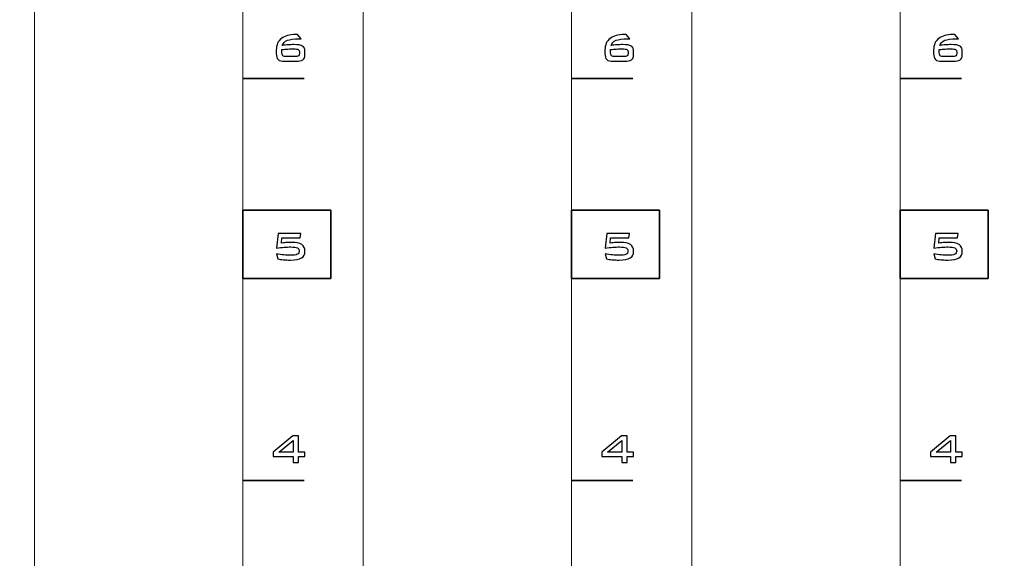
# Model space of a CAD drawing. Header units: millimetres. Extents: x 94562 to 148959, y -25377 to 3008.
# Tile 33 of 187: x 99164 to 99233, y -21980 to -21943. Entities that reach past the tile are written whole.
import ezdxf

# ---------------------------------------------------------------- set-up
doc = ezdxf.new("R2010")
doc.units = ezdxf.units.MM
doc.layers.add('tt_symbole', color=40, linetype='Continuous')

msp = doc.modelspace()

# ---------------------------------------------------------------- linework, layer by layer
at = {"layer": 'tt_symbole', "lineweight": 5}
for points, knots in [([(98937.302, -21884.08), (98937.302, -21884.08), (98939.302, -21882.08), (98939.302, -21882.08), (98939.302, -21882.08), (98939.302, -21882.08), (98955.802, -21882.08), (98955.802, -21882.08), (98955.802, -21882.08), (98955.802, -21882.08), (98955.802, -21881.705), (98955.802, -21881.705), (98955.802, -21881.705), (98955.802, -21880.261), (98956.984, -21879.08), (98958.427, -21879.08), (98958.427, -21879.08), (98958.427, -21879.08), (99398.177, -21879.08), (99398.177, -21879.08), (99398.177, -21879.08), (99399.621, -21879.08), (99400.802, -21880.261), (99400.802, -21881.705), (99400.802, -21881.705), (99400.802, -21881.705), (99400.802, -21882.08), (99400.802, -21882.08), (99400.802, -21882.08), (99400.802, -21882.08), (99417.302, -21882.08), (99417.302, -21882.08), (99417.302, -21882.08), (99417.302, -21882.08), (99419.302, -21884.08), (99419.302, -21884.08), (99419.302, -21884.08), (99419.302, -21884.08), (99419.302, -22049.08), (99419.302, -22049.08), (99419.302, -22049.08), (99419.302, -22049.08), (99417.302, -22051.08), (99417.302, -22051.08), (99417.302, -22051.08), (99417.302, -22051.08), (99400.802, -22051.08), (99400.802, -22051.08), (99400.802, -22051.08), (99400.802, -22051.08), (99400.802, -22051.455), (99400.802, -22051.455), (99400.802, -22051.455), (99400.802, -22052.899), (99399.621, -22054.08), (99398.177, -22054.08), (99398.177, -22054.08), (99398.177, -22054.08), (99397.802, -22054.08), (99397.802, -22054.08), (99397.802, -22054.08), (99397.802, -22054.08), (99397.802, -22055.08), (99397.802, -22055.08), (99397.802, -22055.08), (99397.802, -22055.08), (98958.802, -22055.08), (98958.802, -22055.08), (98958.802, -22055.08), (98958.802, -22055.08), (98958.802, -22054.08), (98958.802, -22054.08), (98958.802, -22054.08), (98958.802, -22054.08), (98958.427, -22054.08), (98958.427, -22054.08), (98958.427, -22054.08), (98956.984, -22054.08), (98955.802, -22052.899), (98955.802, -22051.455), (98955.802, -22051.455), (98955.802, -22051.455), (98955.802, -22051.08), (98955.802, -22051.08), (98955.802, -22051.08), (98955.802, -22051.08), (98939.302, -22051.08), (98939.302, -22051.08), (98939.302, -22051.08), (98939.302, -22051.08), (98937.302, -22049.08), (98937.302, -22049.08), (98937.302, -22049.08), (98937.302, -22049.08), (98937.302, -21884.08), (98937.302, -21884.08)], [0, 0, 0, 0, 0.041667, 0.041667, 0.041667, 0.041667, 0.083333, 0.083333, 0.083333, 0.083333, 0.125, 0.125, 0.125, 0.125, 0.166667, 0.166667, 0.166667, 0.166667, 0.208333, 0.208333, 0.208333, 0.208333, 0.25, 0.25, 0.25, 0.25, 0.291667, 0.291667, 0.291667, 0.291667, 0.333333, 0.333333, 0.333333, 0.333333, 0.375, 0.375, 0.375, 0.375, 0.416667, 0.416667, 0.416667, 0.416667, 0.458333, 0.458333, 0.458333, 0.458333, 0.5, 0.5, 0.5, 0.5, 0.541667, 0.541667, 0.541667, 0.541667, 0.583333, 0.583333, 0.583333, 0.583333, 0.625, 0.625, 0.625, 0.625, 0.666667, 0.666667, 0.666667, 0.666667, 0.708333, 0.708333, 0.708333, 0.708333, 0.75, 0.75, 0.75, 0.75, 0.791667, 0.791667, 0.791667, 0.791667, 0.833333, 0.833333, 0.833333, 0.833333, 0.875, 0.875, 0.875, 0.875, 0.916667, 0.916667, 0.916667, 0.916667, 0.958333, 0.958333, 0.958333, 0.958333, 1, 1, 1, 1]), ([(99165.182, -21906.48), (99165.182, -21906.48), (99179.682, -21906.48), (99179.682, -21906.48), (99179.682, -21906.48), (99179.682, -21906.48), (99179.682, -22025.48), (99179.682, -22025.48), (99179.682, -22025.48), (99179.682, -22025.48), (99165.182, -22025.48), (99165.182, -22025.48), (99165.182, -22025.48), (99165.182, -22025.48), (99165.182, -21906.48), (99165.182, -21906.48)], [0, 0, 0, 0, 0.25, 0.25, 0.25, 0.25, 0.5, 0.5, 0.5, 0.5, 0.75, 0.75, 0.75, 0.75, 1, 1, 1, 1]), ([(99188.042, -21906.48), (99188.042, -21906.48), (99202.542, -21906.48), (99202.542, -21906.48), (99202.542, -21906.48), (99202.542, -21906.48), (99202.542, -22025.48), (99202.542, -22025.48), (99202.542, -22025.48), (99202.542, -22025.48), (99188.042, -22025.48), (99188.042, -22025.48), (99188.042, -22025.48), (99188.042, -22025.48), (99188.042, -21906.48), (99188.042, -21906.48)], [0, 0, 0, 0, 0.25, 0.25, 0.25, 0.25, 0.5, 0.5, 0.5, 0.5, 0.75, 0.75, 0.75, 0.75, 1, 1, 1, 1]), ([(99210.902, -21906.48), (99210.902, -21906.48), (99225.402, -21906.48), (99225.402, -21906.48), (99225.402, -21906.48), (99225.402, -21906.48), (99225.402, -22025.48), (99225.402, -22025.48), (99225.402, -22025.48), (99225.402, -22025.48), (99210.902, -22025.48), (99210.902, -22025.48), (99210.902, -22025.48), (99210.902, -22025.48), (99210.902, -21906.48), (99210.902, -21906.48)], [0, 0, 0, 0, 0.25, 0.25, 0.25, 0.25, 0.5, 0.5, 0.5, 0.5, 0.75, 0.75, 0.75, 0.75, 1, 1, 1, 1])]:
    msp.add_open_spline(points, degree=3, knots=knots, dxfattribs=at)
at = {"layer": 'tt_symbole'}
for points, knots in [([(99182.424, -21944.388), (99182.563, -21944.368), (99182.7, -21944.352), (99182.834, -21944.341), (99182.834, -21944.341), (99182.967, -21944.33), (99183.099, -21944.325), (99183.229, -21944.325), (99183.229, -21944.325), (99183.523, -21944.325), (99183.724, -21944.359), (99183.834, -21944.427), (99183.834, -21944.427), (99183.943, -21944.496), (99183.997, -21944.618), (99183.997, -21944.795), (99183.997, -21944.795), (99183.997, -21944.795), (99183.997, -21945.042), (99183.997, -21945.042), (99183.997, -21945.042), (99183.997, -21945.193), (99183.947, -21945.305), (99183.846, -21945.377), (99183.846, -21945.377), (99183.744, -21945.45), (99183.587, -21945.486), (99183.374, -21945.486), (99183.374, -21945.486), (99183.374, -21945.486), (99182.604, -21945.486), (99182.604, -21945.486), (99182.604, -21945.486), (99182.374, -21945.486), (99182.216, -21945.446), (99182.132, -21945.366), (99182.132, -21945.366), (99182.046, -21945.285), (99182.004, -21945.138), (99182.004, -21944.925), (99182.004, -21944.925), (99182.004, -21944.925), (99182.004, -21944.685), (99182.004, -21944.685), (99182.004, -21944.685), (99182.004, -21944.346), (99182.122, -21944.084), (99182.356, -21943.899), (99182.356, -21943.899), (99182.591, -21943.713), (99182.922, -21943.62), (99183.35, -21943.62), (99183.35, -21943.62), (99183.366, -21943.62), (99183.383, -21943.62), (99183.402, -21943.621), (99183.402, -21943.621), (99183.421, -21943.622), (99183.447, -21943.624), (99183.479, -21943.627), (99183.479, -21943.627), (99183.479, -21943.627), (99183.73, -21943.92), (99183.73, -21943.92), (99183.73, -21943.92), (99183.73, -21943.92), (99183.613, -21943.92), (99183.613, -21943.92), (99183.613, -21943.92), (99183.226, -21943.92), (99182.947, -21943.956), (99182.774, -21944.026), (99182.774, -21944.026), (99182.602, -21944.097), (99182.486, -21944.218), (99182.424, -21944.388)], [0, 0, 0, 0, 0.052632, 0.052632, 0.052632, 0.052632, 0.105263, 0.105263, 0.105263, 0.105263, 0.157895, 0.157895, 0.157895, 0.157895, 0.210526, 0.210526, 0.210526, 0.210526, 0.263158, 0.263158, 0.263158, 0.263158, 0.315789, 0.315789, 0.315789, 0.315789, 0.368421, 0.368421, 0.368421, 0.368421, 0.421053, 0.421053, 0.421053, 0.421053, 0.473684, 0.473684, 0.473684, 0.473684, 0.526316, 0.526316, 0.526316, 0.526316, 0.578947, 0.578947, 0.578947, 0.578947, 0.631579, 0.631579, 0.631579, 0.631579, 0.684211, 0.684211, 0.684211, 0.684211, 0.736842, 0.736842, 0.736842, 0.736842, 0.789474, 0.789474, 0.789474, 0.789474, 0.842105, 0.842105, 0.842105, 0.842105, 0.894737, 0.894737, 0.894737, 0.894737, 0.947368, 0.947368, 0.947368, 0.947368, 1, 1, 1, 1]), ([(99205.284, -21944.388), (99205.423, -21944.368), (99205.56, -21944.352), (99205.694, -21944.341), (99205.694, -21944.341), (99205.827, -21944.33), (99205.959, -21944.325), (99206.089, -21944.325), (99206.089, -21944.325), (99206.383, -21944.325), (99206.584, -21944.359), (99206.694, -21944.427), (99206.694, -21944.427), (99206.803, -21944.496), (99206.857, -21944.618), (99206.857, -21944.795), (99206.857, -21944.795), (99206.857, -21944.795), (99206.857, -21945.042), (99206.857, -21945.042), (99206.857, -21945.042), (99206.857, -21945.193), (99206.807, -21945.305), (99206.706, -21945.377), (99206.706, -21945.377), (99206.604, -21945.45), (99206.447, -21945.486), (99206.234, -21945.486), (99206.234, -21945.486), (99206.234, -21945.486), (99205.464, -21945.486), (99205.464, -21945.486), (99205.464, -21945.486), (99205.234, -21945.486), (99205.076, -21945.446), (99204.992, -21945.366), (99204.992, -21945.366), (99204.906, -21945.285), (99204.864, -21945.138), (99204.864, -21944.925), (99204.864, -21944.925), (99204.864, -21944.925), (99204.864, -21944.685), (99204.864, -21944.685), (99204.864, -21944.685), (99204.864, -21944.346), (99204.982, -21944.084), (99205.216, -21943.899), (99205.216, -21943.899), (99205.451, -21943.713), (99205.782, -21943.62), (99206.21, -21943.62), (99206.21, -21943.62), (99206.226, -21943.62), (99206.243, -21943.62), (99206.262, -21943.621), (99206.262, -21943.621), (99206.281, -21943.622), (99206.307, -21943.624), (99206.339, -21943.627), (99206.339, -21943.627), (99206.339, -21943.627), (99206.59, -21943.92), (99206.59, -21943.92), (99206.59, -21943.92), (99206.59, -21943.92), (99206.473, -21943.92), (99206.473, -21943.92), (99206.473, -21943.92), (99206.086, -21943.92), (99205.807, -21943.956), (99205.634, -21944.026), (99205.634, -21944.026), (99205.462, -21944.097), (99205.346, -21944.218), (99205.284, -21944.388)], [0, 0, 0, 0, 0.052632, 0.052632, 0.052632, 0.052632, 0.105263, 0.105263, 0.105263, 0.105263, 0.157895, 0.157895, 0.157895, 0.157895, 0.210526, 0.210526, 0.210526, 0.210526, 0.263158, 0.263158, 0.263158, 0.263158, 0.315789, 0.315789, 0.315789, 0.315789, 0.368421, 0.368421, 0.368421, 0.368421, 0.421053, 0.421053, 0.421053, 0.421053, 0.473684, 0.473684, 0.473684, 0.473684, 0.526316, 0.526316, 0.526316, 0.526316, 0.578947, 0.578947, 0.578947, 0.578947, 0.631579, 0.631579, 0.631579, 0.631579, 0.684211, 0.684211, 0.684211, 0.684211, 0.736842, 0.736842, 0.736842, 0.736842, 0.789474, 0.789474, 0.789474, 0.789474, 0.842105, 0.842105, 0.842105, 0.842105, 0.894737, 0.894737, 0.894737, 0.894737, 0.947368, 0.947368, 0.947368, 0.947368, 1, 1, 1, 1]), ([(99228.144, -21944.388), (99228.283, -21944.368), (99228.42, -21944.352), (99228.554, -21944.341), (99228.554, -21944.341), (99228.687, -21944.33), (99228.819, -21944.325), (99228.949, -21944.325), (99228.949, -21944.325), (99229.243, -21944.325), (99229.444, -21944.359), (99229.554, -21944.427), (99229.554, -21944.427), (99229.663, -21944.496), (99229.717, -21944.618), (99229.717, -21944.795), (99229.717, -21944.795), (99229.717, -21944.795), (99229.717, -21945.042), (99229.717, -21945.042), (99229.717, -21945.042), (99229.717, -21945.193), (99229.667, -21945.305), (99229.566, -21945.377), (99229.566, -21945.377), (99229.464, -21945.45), (99229.307, -21945.486), (99229.094, -21945.486), (99229.094, -21945.486), (99229.094, -21945.486), (99228.324, -21945.486), (99228.324, -21945.486), (99228.324, -21945.486), (99228.094, -21945.486), (99227.936, -21945.446), (99227.852, -21945.366), (99227.852, -21945.366), (99227.766, -21945.285), (99227.724, -21945.138), (99227.724, -21944.925), (99227.724, -21944.925), (99227.724, -21944.925), (99227.724, -21944.685), (99227.724, -21944.685), (99227.724, -21944.685), (99227.724, -21944.346), (99227.842, -21944.084), (99228.076, -21943.899), (99228.076, -21943.899), (99228.311, -21943.713), (99228.642, -21943.62), (99229.07, -21943.62), (99229.07, -21943.62), (99229.086, -21943.62), (99229.103, -21943.62), (99229.122, -21943.621), (99229.122, -21943.621), (99229.141, -21943.622), (99229.167, -21943.624), (99229.199, -21943.627), (99229.199, -21943.627), (99229.199, -21943.627), (99229.45, -21943.92), (99229.45, -21943.92), (99229.45, -21943.92), (99229.45, -21943.92), (99229.333, -21943.92), (99229.333, -21943.92), (99229.333, -21943.92), (99228.946, -21943.92), (99228.667, -21943.956), (99228.494, -21944.026), (99228.494, -21944.026), (99228.322, -21944.097), (99228.206, -21944.218), (99228.144, -21944.388)], [0, 0, 0, 0, 0.052632, 0.052632, 0.052632, 0.052632, 0.105263, 0.105263, 0.105263, 0.105263, 0.157895, 0.157895, 0.157895, 0.157895, 0.210526, 0.210526, 0.210526, 0.210526, 0.263158, 0.263158, 0.263158, 0.263158, 0.315789, 0.315789, 0.315789, 0.315789, 0.368421, 0.368421, 0.368421, 0.368421, 0.421053, 0.421053, 0.421053, 0.421053, 0.473684, 0.473684, 0.473684, 0.473684, 0.526316, 0.526316, 0.526316, 0.526316, 0.578947, 0.578947, 0.578947, 0.578947, 0.631579, 0.631579, 0.631579, 0.631579, 0.684211, 0.684211, 0.684211, 0.684211, 0.736842, 0.736842, 0.736842, 0.736842, 0.789474, 0.789474, 0.789474, 0.789474, 0.842105, 0.842105, 0.842105, 0.842105, 0.894737, 0.894737, 0.894737, 0.894737, 0.947368, 0.947368, 0.947368, 0.947368, 1, 1, 1, 1]), ([(99182.4, -21944.664), (99182.398, -21944.679), (99182.396, -21944.694), (99182.395, -21944.709), (99182.395, -21944.709), (99182.394, -21944.724), (99182.393, -21944.744), (99182.393, -21944.769), (99182.393, -21944.769), (99182.393, -21944.945), (99182.417, -21945.054), (99182.463, -21945.096), (99182.463, -21945.096), (99182.51, -21945.137), (99182.612, -21945.159), (99182.771, -21945.159), (99182.771, -21945.159), (99182.771, -21945.159), (99183.279, -21945.159), (99183.279, -21945.159), (99183.279, -21945.159), (99183.404, -21945.159), (99183.49, -21945.143), (99183.538, -21945.112), (99183.538, -21945.112), (99183.586, -21945.081), (99183.61, -21945.024), (99183.61, -21944.94), (99183.61, -21944.94), (99183.61, -21944.94), (99183.61, -21944.84), (99183.61, -21944.84), (99183.61, -21944.84), (99183.61, -21944.755), (99183.583, -21944.697), (99183.53, -21944.667), (99183.53, -21944.667), (99183.476, -21944.636), (99183.369, -21944.621), (99183.208, -21944.621), (99183.208, -21944.621), (99183.079, -21944.621), (99182.946, -21944.625), (99182.811, -21944.632), (99182.811, -21944.632), (99182.676, -21944.64), (99182.539, -21944.651), (99182.4, -21944.664)], [0, 0, 0, 0, 0.083333, 0.083333, 0.083333, 0.083333, 0.166667, 0.166667, 0.166667, 0.166667, 0.25, 0.25, 0.25, 0.25, 0.333333, 0.333333, 0.333333, 0.333333, 0.416667, 0.416667, 0.416667, 0.416667, 0.5, 0.5, 0.5, 0.5, 0.583333, 0.583333, 0.583333, 0.583333, 0.666667, 0.666667, 0.666667, 0.666667, 0.75, 0.75, 0.75, 0.75, 0.833333, 0.833333, 0.833333, 0.833333, 0.916667, 0.916667, 0.916667, 0.916667, 1, 1, 1, 1]), ([(99205.26, -21944.664), (99205.258, -21944.679), (99205.256, -21944.694), (99205.255, -21944.709), (99205.255, -21944.709), (99205.254, -21944.724), (99205.253, -21944.744), (99205.253, -21944.769), (99205.253, -21944.769), (99205.253, -21944.945), (99205.277, -21945.054), (99205.323, -21945.096), (99205.323, -21945.096), (99205.37, -21945.137), (99205.472, -21945.159), (99205.631, -21945.159), (99205.631, -21945.159), (99205.631, -21945.159), (99206.139, -21945.159), (99206.139, -21945.159), (99206.139, -21945.159), (99206.264, -21945.159), (99206.35, -21945.143), (99206.398, -21945.112), (99206.398, -21945.112), (99206.446, -21945.081), (99206.47, -21945.024), (99206.47, -21944.94), (99206.47, -21944.94), (99206.47, -21944.94), (99206.47, -21944.84), (99206.47, -21944.84), (99206.47, -21944.84), (99206.47, -21944.755), (99206.443, -21944.697), (99206.39, -21944.667), (99206.39, -21944.667), (99206.336, -21944.636), (99206.229, -21944.621), (99206.068, -21944.621), (99206.068, -21944.621), (99205.939, -21944.621), (99205.806, -21944.625), (99205.671, -21944.632), (99205.671, -21944.632), (99205.536, -21944.64), (99205.399, -21944.651), (99205.26, -21944.664)], [0, 0, 0, 0, 0.083333, 0.083333, 0.083333, 0.083333, 0.166667, 0.166667, 0.166667, 0.166667, 0.25, 0.25, 0.25, 0.25, 0.333333, 0.333333, 0.333333, 0.333333, 0.416667, 0.416667, 0.416667, 0.416667, 0.5, 0.5, 0.5, 0.5, 0.583333, 0.583333, 0.583333, 0.583333, 0.666667, 0.666667, 0.666667, 0.666667, 0.75, 0.75, 0.75, 0.75, 0.833333, 0.833333, 0.833333, 0.833333, 0.916667, 0.916667, 0.916667, 0.916667, 1, 1, 1, 1]), ([(99228.12, -21944.664), (99228.118, -21944.679), (99228.116, -21944.694), (99228.115, -21944.709), (99228.115, -21944.709), (99228.114, -21944.724), (99228.113, -21944.744), (99228.113, -21944.769), (99228.113, -21944.769), (99228.113, -21944.945), (99228.137, -21945.054), (99228.183, -21945.096), (99228.183, -21945.096), (99228.23, -21945.137), (99228.332, -21945.159), (99228.491, -21945.159), (99228.491, -21945.159), (99228.491, -21945.159), (99228.999, -21945.159), (99228.999, -21945.159), (99228.999, -21945.159), (99229.124, -21945.159), (99229.21, -21945.143), (99229.258, -21945.112), (99229.258, -21945.112), (99229.306, -21945.081), (99229.33, -21945.024), (99229.33, -21944.94), (99229.33, -21944.94), (99229.33, -21944.94), (99229.33, -21944.84), (99229.33, -21944.84), (99229.33, -21944.84), (99229.33, -21944.755), (99229.303, -21944.697), (99229.25, -21944.667), (99229.25, -21944.667), (99229.196, -21944.636), (99229.089, -21944.621), (99228.928, -21944.621), (99228.928, -21944.621), (99228.799, -21944.621), (99228.666, -21944.625), (99228.531, -21944.632), (99228.531, -21944.632), (99228.396, -21944.64), (99228.259, -21944.651), (99228.12, -21944.664)], [0, 0, 0, 0, 0.083333, 0.083333, 0.083333, 0.083333, 0.166667, 0.166667, 0.166667, 0.166667, 0.25, 0.25, 0.25, 0.25, 0.333333, 0.333333, 0.333333, 0.333333, 0.416667, 0.416667, 0.416667, 0.416667, 0.5, 0.5, 0.5, 0.5, 0.583333, 0.583333, 0.583333, 0.583333, 0.666667, 0.666667, 0.666667, 0.666667, 0.75, 0.75, 0.75, 0.75, 0.833333, 0.833333, 0.833333, 0.833333, 0.916667, 0.916667, 0.916667, 0.916667, 1, 1, 1, 1]), ([(99182.025, -21958.485), (99182.025, -21958.485), (99182.128, -21957.476), (99182.128, -21957.476), (99182.128, -21957.476), (99182.128, -21957.476), (99183.701, -21957.476), (99183.701, -21957.476), (99183.701, -21957.476), (99183.701, -21957.476), (99183.67, -21957.786), (99183.67, -21957.786), (99183.67, -21957.786), (99183.67, -21957.786), (99182.399, -21957.786), (99182.399, -21957.786), (99182.399, -21957.786), (99182.399, -21957.786), (99182.357, -21958.139), (99182.357, -21958.139), (99182.357, -21958.139), (99182.513, -21958.123), (99182.651, -21958.111), (99182.77, -21958.105), (99182.77, -21958.105), (99182.888, -21958.098), (99182.997, -21958.094), (99183.095, -21958.094), (99183.095, -21958.094), (99183.395, -21958.094), (99183.621, -21958.145), (99183.771, -21958.248), (99183.771, -21958.248), (99183.922, -21958.351), (99183.997, -21958.505), (99183.997, -21958.711), (99183.997, -21958.711), (99183.997, -21958.924), (99183.918, -21959.08), (99183.76, -21959.176), (99183.76, -21959.176), (99183.603, -21959.273), (99183.347, -21959.321), (99182.995, -21959.321), (99182.995, -21959.321), (99182.81, -21959.321), (99182.643, -21959.314), (99182.494, -21959.302), (99182.494, -21959.302), (99182.346, -21959.289), (99182.219, -21959.271), (99182.116, -21959.247), (99182.116, -21959.247), (99182.116, -21959.247), (99182.025, -21958.895), (99182.025, -21958.895), (99182.025, -21958.895), (99182.203, -21958.927), (99182.37, -21958.951), (99182.528, -21958.966), (99182.528, -21958.966), (99182.687, -21958.982), (99182.838, -21958.99), (99182.984, -21958.99), (99182.984, -21958.99), (99183.213, -21958.99), (99183.373, -21958.967), (99183.467, -21958.922), (99183.467, -21958.922), (99183.56, -21958.876), (99183.606, -21958.8), (99183.606, -21958.693), (99183.606, -21958.693), (99183.606, -21958.592), (99183.561, -21958.52), (99183.47, -21958.476), (99183.47, -21958.476), (99183.379, -21958.433), (99183.226, -21958.411), (99183.01, -21958.411), (99183.01, -21958.411), (99182.872, -21958.411), (99182.721, -21958.418), (99182.556, -21958.43), (99182.556, -21958.43), (99182.39, -21958.443), (99182.213, -21958.461), (99182.025, -21958.485)], [0, 0, 0, 0, 0.045455, 0.045455, 0.045455, 0.045455, 0.090909, 0.090909, 0.090909, 0.090909, 0.136364, 0.136364, 0.136364, 0.136364, 0.181818, 0.181818, 0.181818, 0.181818, 0.227273, 0.227273, 0.227273, 0.227273, 0.272727, 0.272727, 0.272727, 0.272727, 0.318182, 0.318182, 0.318182, 0.318182, 0.363636, 0.363636, 0.363636, 0.363636, 0.409091, 0.409091, 0.409091, 0.409091, 0.454545, 0.454545, 0.454545, 0.454545, 0.5, 0.5, 0.5, 0.5, 0.545455, 0.545455, 0.545455, 0.545455, 0.590909, 0.590909, 0.590909, 0.590909, 0.636364, 0.636364, 0.636364, 0.636364, 0.681818, 0.681818, 0.681818, 0.681818, 0.727273, 0.727273, 0.727273, 0.727273, 0.772727, 0.772727, 0.772727, 0.772727, 0.818182, 0.818182, 0.818182, 0.818182, 0.863636, 0.863636, 0.863636, 0.863636, 0.909091, 0.909091, 0.909091, 0.909091, 0.954545, 0.954545, 0.954545, 0.954545, 1, 1, 1, 1]), ([(99204.885, -21958.485), (99204.885, -21958.485), (99204.988, -21957.476), (99204.988, -21957.476), (99204.988, -21957.476), (99204.988, -21957.476), (99206.561, -21957.476), (99206.561, -21957.476), (99206.561, -21957.476), (99206.561, -21957.476), (99206.53, -21957.786), (99206.53, -21957.786), (99206.53, -21957.786), (99206.53, -21957.786), (99205.259, -21957.786), (99205.259, -21957.786), (99205.259, -21957.786), (99205.259, -21957.786), (99205.217, -21958.139), (99205.217, -21958.139), (99205.217, -21958.139), (99205.373, -21958.123), (99205.511, -21958.111), (99205.63, -21958.105), (99205.63, -21958.105), (99205.748, -21958.098), (99205.857, -21958.094), (99205.955, -21958.094), (99205.955, -21958.094), (99206.255, -21958.094), (99206.481, -21958.145), (99206.631, -21958.248), (99206.631, -21958.248), (99206.782, -21958.351), (99206.857, -21958.505), (99206.857, -21958.711), (99206.857, -21958.711), (99206.857, -21958.924), (99206.778, -21959.08), (99206.62, -21959.176), (99206.62, -21959.176), (99206.463, -21959.273), (99206.207, -21959.321), (99205.855, -21959.321), (99205.855, -21959.321), (99205.67, -21959.321), (99205.503, -21959.314), (99205.354, -21959.302), (99205.354, -21959.302), (99205.206, -21959.289), (99205.079, -21959.271), (99204.976, -21959.247), (99204.976, -21959.247), (99204.976, -21959.247), (99204.885, -21958.895), (99204.885, -21958.895), (99204.885, -21958.895), (99205.063, -21958.927), (99205.23, -21958.951), (99205.388, -21958.966), (99205.388, -21958.966), (99205.547, -21958.982), (99205.698, -21958.99), (99205.844, -21958.99), (99205.844, -21958.99), (99206.073, -21958.99), (99206.233, -21958.967), (99206.327, -21958.922), (99206.327, -21958.922), (99206.42, -21958.876), (99206.466, -21958.8), (99206.466, -21958.693), (99206.466, -21958.693), (99206.466, -21958.592), (99206.421, -21958.52), (99206.33, -21958.476), (99206.33, -21958.476), (99206.239, -21958.433), (99206.086, -21958.411), (99205.87, -21958.411), (99205.87, -21958.411), (99205.732, -21958.411), (99205.581, -21958.418), (99205.416, -21958.43), (99205.416, -21958.43), (99205.25, -21958.443), (99205.073, -21958.461), (99204.885, -21958.485)], [0, 0, 0, 0, 0.045455, 0.045455, 0.045455, 0.045455, 0.090909, 0.090909, 0.090909, 0.090909, 0.136364, 0.136364, 0.136364, 0.136364, 0.181818, 0.181818, 0.181818, 0.181818, 0.227273, 0.227273, 0.227273, 0.227273, 0.272727, 0.272727, 0.272727, 0.272727, 0.318182, 0.318182, 0.318182, 0.318182, 0.363636, 0.363636, 0.363636, 0.363636, 0.409091, 0.409091, 0.409091, 0.409091, 0.454545, 0.454545, 0.454545, 0.454545, 0.5, 0.5, 0.5, 0.5, 0.545455, 0.545455, 0.545455, 0.545455, 0.590909, 0.590909, 0.590909, 0.590909, 0.636364, 0.636364, 0.636364, 0.636364, 0.681818, 0.681818, 0.681818, 0.681818, 0.727273, 0.727273, 0.727273, 0.727273, 0.772727, 0.772727, 0.772727, 0.772727, 0.818182, 0.818182, 0.818182, 0.818182, 0.863636, 0.863636, 0.863636, 0.863636, 0.909091, 0.909091, 0.909091, 0.909091, 0.954545, 0.954545, 0.954545, 0.954545, 1, 1, 1, 1]), ([(99227.745, -21958.485), (99227.745, -21958.485), (99227.848, -21957.476), (99227.848, -21957.476), (99227.848, -21957.476), (99227.848, -21957.476), (99229.421, -21957.476), (99229.421, -21957.476), (99229.421, -21957.476), (99229.421, -21957.476), (99229.39, -21957.786), (99229.39, -21957.786), (99229.39, -21957.786), (99229.39, -21957.786), (99228.119, -21957.786), (99228.119, -21957.786), (99228.119, -21957.786), (99228.119, -21957.786), (99228.077, -21958.139), (99228.077, -21958.139), (99228.077, -21958.139), (99228.233, -21958.123), (99228.371, -21958.111), (99228.49, -21958.105), (99228.49, -21958.105), (99228.608, -21958.098), (99228.717, -21958.094), (99228.815, -21958.094), (99228.815, -21958.094), (99229.115, -21958.094), (99229.341, -21958.145), (99229.491, -21958.248), (99229.491, -21958.248), (99229.642, -21958.351), (99229.717, -21958.505), (99229.717, -21958.711), (99229.717, -21958.711), (99229.717, -21958.924), (99229.638, -21959.08), (99229.48, -21959.176), (99229.48, -21959.176), (99229.323, -21959.273), (99229.067, -21959.321), (99228.715, -21959.321), (99228.715, -21959.321), (99228.53, -21959.321), (99228.363, -21959.314), (99228.214, -21959.302), (99228.214, -21959.302), (99228.066, -21959.289), (99227.939, -21959.271), (99227.836, -21959.247), (99227.836, -21959.247), (99227.836, -21959.247), (99227.745, -21958.895), (99227.745, -21958.895), (99227.745, -21958.895), (99227.923, -21958.927), (99228.09, -21958.951), (99228.248, -21958.966), (99228.248, -21958.966), (99228.407, -21958.982), (99228.558, -21958.99), (99228.704, -21958.99), (99228.704, -21958.99), (99228.933, -21958.99), (99229.093, -21958.967), (99229.187, -21958.922), (99229.187, -21958.922), (99229.28, -21958.876), (99229.326, -21958.8), (99229.326, -21958.693), (99229.326, -21958.693), (99229.326, -21958.592), (99229.281, -21958.52), (99229.19, -21958.476), (99229.19, -21958.476), (99229.099, -21958.433), (99228.946, -21958.411), (99228.73, -21958.411), (99228.73, -21958.411), (99228.592, -21958.411), (99228.441, -21958.418), (99228.276, -21958.43), (99228.276, -21958.43), (99228.11, -21958.443), (99227.933, -21958.461), (99227.745, -21958.485)], [0, 0, 0, 0, 0.045455, 0.045455, 0.045455, 0.045455, 0.090909, 0.090909, 0.090909, 0.090909, 0.136364, 0.136364, 0.136364, 0.136364, 0.181818, 0.181818, 0.181818, 0.181818, 0.227273, 0.227273, 0.227273, 0.227273, 0.272727, 0.272727, 0.272727, 0.272727, 0.318182, 0.318182, 0.318182, 0.318182, 0.363636, 0.363636, 0.363636, 0.363636, 0.409091, 0.409091, 0.409091, 0.409091, 0.454545, 0.454545, 0.454545, 0.454545, 0.5, 0.5, 0.5, 0.5, 0.545455, 0.545455, 0.545455, 0.545455, 0.590909, 0.590909, 0.590909, 0.590909, 0.636364, 0.636364, 0.636364, 0.636364, 0.681818, 0.681818, 0.681818, 0.681818, 0.727273, 0.727273, 0.727273, 0.727273, 0.772727, 0.772727, 0.772727, 0.772727, 0.818182, 0.818182, 0.818182, 0.818182, 0.863636, 0.863636, 0.863636, 0.863636, 0.909091, 0.909091, 0.909091, 0.909091, 0.954545, 0.954545, 0.954545, 0.954545, 1, 1, 1, 1]), ([(99183.172, -21973.424), (99183.172, -21973.424), (99183.172, -21973.002), (99183.172, -21973.002), (99183.172, -21973.002), (99183.172, -21973.002), (99181.792, -21973.002), (99181.792, -21973.002), (99181.792, -21973.002), (99181.792, -21973.002), (99181.792, -21972.697), (99181.792, -21972.697), (99181.792, -21972.697), (99181.792, -21972.697), (99183.156, -21971.562), (99183.156, -21971.562), (99183.156, -21971.562), (99183.156, -21971.562), (99183.556, -21971.562), (99183.556, -21971.562), (99183.556, -21971.562), (99183.556, -21971.562), (99183.556, -21972.697), (99183.556, -21972.697), (99183.556, -21972.697), (99183.556, -21972.697), (99183.997, -21972.697), (99183.997, -21972.697), (99183.997, -21972.697), (99183.997, -21972.697), (99183.997, -21973.002), (99183.997, -21973.002), (99183.997, -21973.002), (99183.997, -21973.002), (99183.556, -21973.002), (99183.556, -21973.002), (99183.556, -21973.002), (99183.556, -21973.002), (99183.556, -21973.424), (99183.556, -21973.424), (99183.556, -21973.424), (99183.556, -21973.424), (99183.172, -21973.424), (99183.172, -21973.424)], [0, 0, 0, 0, 0.090909, 0.090909, 0.090909, 0.090909, 0.181818, 0.181818, 0.181818, 0.181818, 0.272727, 0.272727, 0.272727, 0.272727, 0.363636, 0.363636, 0.363636, 0.363636, 0.454545, 0.454545, 0.454545, 0.454545, 0.545455, 0.545455, 0.545455, 0.545455, 0.636364, 0.636364, 0.636364, 0.636364, 0.727273, 0.727273, 0.727273, 0.727273, 0.818182, 0.818182, 0.818182, 0.818182, 0.909091, 0.909091, 0.909091, 0.909091, 1, 1, 1, 1]), ([(99206.032, -21973.424), (99206.032, -21973.424), (99206.032, -21973.002), (99206.032, -21973.002), (99206.032, -21973.002), (99206.032, -21973.002), (99204.652, -21973.002), (99204.652, -21973.002), (99204.652, -21973.002), (99204.652, -21973.002), (99204.652, -21972.697), (99204.652, -21972.697), (99204.652, -21972.697), (99204.652, -21972.697), (99206.016, -21971.562), (99206.016, -21971.562), (99206.016, -21971.562), (99206.016, -21971.562), (99206.416, -21971.562), (99206.416, -21971.562), (99206.416, -21971.562), (99206.416, -21971.562), (99206.416, -21972.697), (99206.416, -21972.697), (99206.416, -21972.697), (99206.416, -21972.697), (99206.857, -21972.697), (99206.857, -21972.697), (99206.857, -21972.697), (99206.857, -21972.697), (99206.857, -21973.002), (99206.857, -21973.002), (99206.857, -21973.002), (99206.857, -21973.002), (99206.416, -21973.002), (99206.416, -21973.002), (99206.416, -21973.002), (99206.416, -21973.002), (99206.416, -21973.424), (99206.416, -21973.424), (99206.416, -21973.424), (99206.416, -21973.424), (99206.032, -21973.424), (99206.032, -21973.424)], [0, 0, 0, 0, 0.090909, 0.090909, 0.090909, 0.090909, 0.181818, 0.181818, 0.181818, 0.181818, 0.272727, 0.272727, 0.272727, 0.272727, 0.363636, 0.363636, 0.363636, 0.363636, 0.454545, 0.454545, 0.454545, 0.454545, 0.545455, 0.545455, 0.545455, 0.545455, 0.636364, 0.636364, 0.636364, 0.636364, 0.727273, 0.727273, 0.727273, 0.727273, 0.818182, 0.818182, 0.818182, 0.818182, 0.909091, 0.909091, 0.909091, 0.909091, 1, 1, 1, 1]), ([(99228.892, -21973.424), (99228.892, -21973.424), (99228.892, -21973.002), (99228.892, -21973.002), (99228.892, -21973.002), (99228.892, -21973.002), (99227.512, -21973.002), (99227.512, -21973.002), (99227.512, -21973.002), (99227.512, -21973.002), (99227.512, -21972.697), (99227.512, -21972.697), (99227.512, -21972.697), (99227.512, -21972.697), (99228.876, -21971.562), (99228.876, -21971.562), (99228.876, -21971.562), (99228.876, -21971.562), (99229.276, -21971.562), (99229.276, -21971.562), (99229.276, -21971.562), (99229.276, -21971.562), (99229.276, -21972.697), (99229.276, -21972.697), (99229.276, -21972.697), (99229.276, -21972.697), (99229.717, -21972.697), (99229.717, -21972.697), (99229.717, -21972.697), (99229.717, -21972.697), (99229.717, -21973.002), (99229.717, -21973.002), (99229.717, -21973.002), (99229.717, -21973.002), (99229.276, -21973.002), (99229.276, -21973.002), (99229.276, -21973.002), (99229.276, -21973.002), (99229.276, -21973.424), (99229.276, -21973.424), (99229.276, -21973.424), (99229.276, -21973.424), (99228.892, -21973.424), (99228.892, -21973.424)], [0, 0, 0, 0, 0.090909, 0.090909, 0.090909, 0.090909, 0.181818, 0.181818, 0.181818, 0.181818, 0.272727, 0.272727, 0.272727, 0.272727, 0.363636, 0.363636, 0.363636, 0.363636, 0.454545, 0.454545, 0.454545, 0.454545, 0.545455, 0.545455, 0.545455, 0.545455, 0.636364, 0.636364, 0.636364, 0.636364, 0.727273, 0.727273, 0.727273, 0.727273, 0.818182, 0.818182, 0.818182, 0.818182, 0.909091, 0.909091, 0.909091, 0.909091, 1, 1, 1, 1]), ([(99183.172, -21972.697), (99183.172, -21972.697), (99183.172, -21971.882), (99183.172, -21971.882), (99183.172, -21971.882), (99183.172, -21971.882), (99182.176, -21972.697), (99182.176, -21972.697), (99182.176, -21972.697), (99182.176, -21972.697), (99183.172, -21972.697), (99183.172, -21972.697)], [0, 0, 0, 0, 0.333333, 0.333333, 0.333333, 0.333333, 0.666667, 0.666667, 0.666667, 0.666667, 1, 1, 1, 1]), ([(99206.032, -21972.697), (99206.032, -21972.697), (99206.032, -21971.882), (99206.032, -21971.882), (99206.032, -21971.882), (99206.032, -21971.882), (99205.036, -21972.697), (99205.036, -21972.697), (99205.036, -21972.697), (99205.036, -21972.697), (99206.032, -21972.697), (99206.032, -21972.697)], [0, 0, 0, 0, 0.333333, 0.333333, 0.333333, 0.333333, 0.666667, 0.666667, 0.666667, 0.666667, 1, 1, 1, 1]), ([(99228.892, -21972.697), (99228.892, -21972.697), (99228.892, -21971.882), (99228.892, -21971.882), (99228.892, -21971.882), (99228.892, -21971.882), (99227.896, -21972.697), (99227.896, -21972.697), (99227.896, -21972.697), (99227.896, -21972.697), (99228.892, -21972.697), (99228.892, -21972.697)], [0, 0, 0, 0, 0.333333, 0.333333, 0.333333, 0.333333, 0.666667, 0.666667, 0.666667, 0.666667, 1, 1, 1, 1])]:
    msp.add_open_spline(points, degree=3, knots=knots, dxfattribs=at)
at = {"layer": 'tt_symbole', "lineweight": 35}
for points in [[(99179.682, -21946.676), (99179.682, -21946.676), (99183.942, -21946.676), (99183.942, -21946.676)], [(99202.542, -21946.676), (99202.542, -21946.676), (99206.802, -21946.676), (99206.802, -21946.676)], [(99225.402, -21946.676), (99225.402, -21946.676), (99229.662, -21946.676), (99229.662, -21946.676)], [(99179.682, -21974.666), (99179.682, -21974.666), (99183.942, -21974.666), (99183.942, -21974.666)], [(99202.542, -21974.666), (99202.542, -21974.666), (99206.802, -21974.666), (99206.802, -21974.666)], [(99225.402, -21974.666), (99225.402, -21974.666), (99229.662, -21974.666), (99229.662, -21974.666)]]:
    msp.add_open_spline(points, degree=3, dxfattribs=at)
for points in [[(99179.682, -21955.856), (99179.682, -21955.856), (99185.796, -21955.856), (99185.796, -21955.856), (99185.796, -21955.856), (99185.796, -21955.856), (99185.796, -21960.604), (99185.796, -21960.604), (99185.796, -21960.604), (99185.796, -21960.604), (99179.682, -21960.604), (99179.682, -21960.604), (99179.682, -21960.604), (99179.682, -21960.604), (99179.682, -21955.856), (99179.682, -21955.856)], [(99202.542, -21955.856), (99202.542, -21955.856), (99208.656, -21955.856), (99208.656, -21955.856), (99208.656, -21955.856), (99208.656, -21955.856), (99208.656, -21960.604), (99208.656, -21960.604), (99208.656, -21960.604), (99208.656, -21960.604), (99202.542, -21960.604), (99202.542, -21960.604), (99202.542, -21960.604), (99202.542, -21960.604), (99202.542, -21955.856), (99202.542, -21955.856)], [(99225.402, -21955.856), (99225.402, -21955.856), (99231.516, -21955.856), (99231.516, -21955.856), (99231.516, -21955.856), (99231.516, -21955.856), (99231.516, -21960.604), (99231.516, -21960.604), (99231.516, -21960.604), (99231.516, -21960.604), (99225.402, -21960.604), (99225.402, -21960.604), (99225.402, -21960.604), (99225.402, -21960.604), (99225.402, -21955.856), (99225.402, -21955.856)]]:
    msp.add_open_spline(points, degree=3, knots=[0, 0, 0, 0, 0.25, 0.25, 0.25, 0.25, 0.5, 0.5, 0.5, 0.5, 0.75, 0.75, 0.75, 0.75, 1, 1, 1, 1], dxfattribs=at)

doc.saveas('drawing.dxf')
